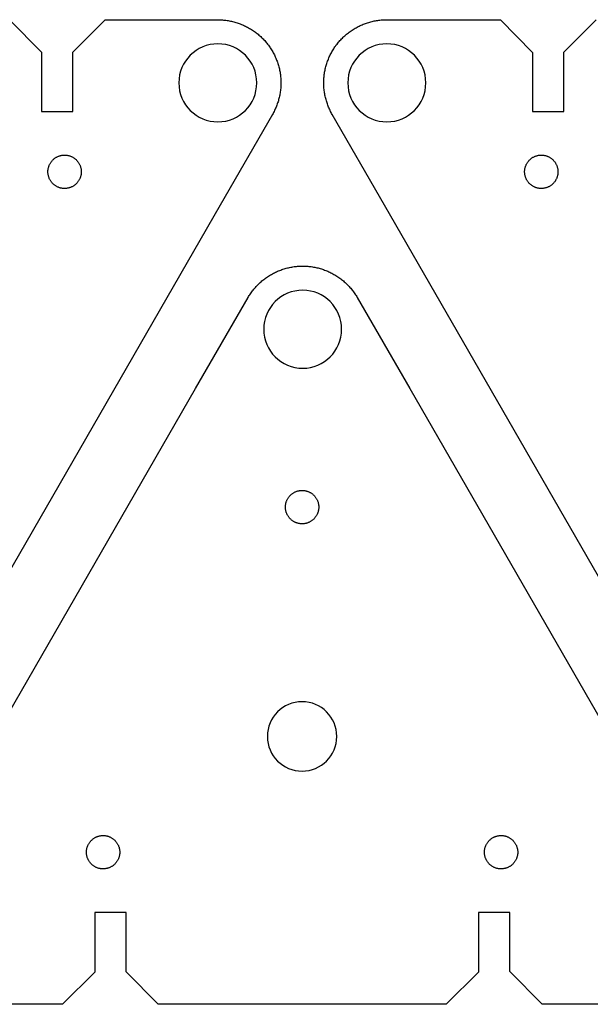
# Model space of a CAD drawing. Header units: millimetres. Extents: x 60 to 599, y 167 to 417.
# Tile 2 of 6: x 129 to 197, y 167 to 285. Entities that reach past the tile are written whole.
import ezdxf

# ---------------------------------------------------------------- set-up
doc = ezdxf.new("R2010")
doc.units = ezdxf.units.MM
doc.layers.get('0').update_dxf_attribs({"linetype": 'CONTINUOUS'})

msp = doc.modelspace()

# ---------------------------------------------------------------- linework, layer by layer
for points in [[(127.42, 285.26), (131.29, 281.38), (131.29, 274.27), (135.04, 274.27), (135.04, 281.4), (138.91, 285.26), (152.44, 285.26), (152.58, 285.26), (152.71, 285.25), (152.85, 285.25), (152.99, 285.24), (153.13, 285.23), (153.26, 285.21), (153.4, 285.2), (153.54, 285.18), (153.67, 285.16), (153.81, 285.13), (153.94, 285.11), (154.08, 285.08), (154.21, 285.05), (154.35, 285.01), (154.48, 284.98), (154.61, 284.94), (154.74, 284.9), (154.87, 284.86), (155, 284.81), (155.13, 284.76), (155.26, 284.71), (155.39, 284.66), (155.51, 284.6), (155.64, 284.55), (155.76, 284.49), (155.89, 284.43), (156.01, 284.36), (156.13, 284.3), (156.25, 284.23), (156.37, 284.16), (156.49, 284.09), (156.6, 284.01), (156.72, 283.93), (156.83, 283.86), (156.94, 283.78), (157.05, 283.69), (157.16, 283.61), (157.26, 283.52), (157.37, 283.43), (157.47, 283.34), (157.58, 283.25), (157.68, 283.15), (157.77, 283.06), (157.87, 282.96), (157.97, 282.86), (158.06, 282.76), (158.15, 282.65), (158.24, 282.55), (158.33, 282.44), (158.41, 282.34), (158.5, 282.23), (158.58, 282.12), (158.66, 282), (158.73, 281.89), (158.81, 281.77), (158.88, 281.66), (158.95, 281.54), (159.02, 281.42), (159.09, 281.3), (159.15, 281.18), (159.22, 281.06), (159.28, 280.93), (159.33, 280.81), (159.39, 280.68), (159.44, 280.55), (159.49, 280.43), (159.54, 280.3), (159.59, 280.17), (159.63, 280.04), (159.67, 279.91), (159.71, 279.77), (159.75, 279.64), (159.78, 279.51), (159.82, 279.37), (159.85, 279.24), (159.87, 279.1), (159.9, 278.97), (159.92, 278.83), (159.94, 278.7), (159.95, 278.56), (159.97, 278.42), (159.98, 278.28), (159.99, 278.15), (160, 278.01), (160, 277.87), (160, 277.73), (160, 277.6), (160, 277.46), (160, 277.32), (159.99, 277.18), (159.98, 277.05), (159.96, 276.91), (159.95, 276.77), (159.93, 276.64), (159.91, 276.5), (159.89, 276.36), (159.86, 276.23), (159.83, 276.09), (159.8, 275.96), (159.77, 275.83), (159.73, 275.69), (159.7, 275.56), (159.66, 275.43), (159.61, 275.3), (159.57, 275.17), (159.52, 275.04), (159.47, 274.91), (159.42, 274.78), (159.37, 274.66), (159.31, 274.53), (159.25, 274.41), (159.19, 274.28), (159.13, 274.16), (159.06, 274.04), (158.99, 273.92), (152.71, 263.03), (122.94, 211.47)], [(202.21, 211.47), (172.45, 263.03), (166.16, 273.92), (166.09, 274.04), (166.03, 274.16), (165.96, 274.28), (165.9, 274.41), (165.84, 274.53), (165.79, 274.66), (165.73, 274.78), (165.68, 274.91), (165.63, 275.04), (165.58, 275.17), (165.54, 275.3), (165.5, 275.43), (165.46, 275.56), (165.42, 275.69), (165.38, 275.83), (165.35, 275.96), (165.32, 276.1), (165.29, 276.23), (165.27, 276.37), (165.24, 276.5), (165.22, 276.64), (165.2, 276.78), (165.19, 276.91), (165.17, 277.05), (165.16, 277.19), (165.16, 277.32), (165.15, 277.46), (165.15, 277.6), (165.15, 277.74), (165.15, 277.88), (165.15, 278.01), (165.16, 278.15), (165.17, 278.29), (165.18, 278.43), (165.2, 278.56), (165.21, 278.7), (165.23, 278.84), (165.25, 278.97), (165.28, 279.11), (165.3, 279.24), (165.33, 279.38), (165.37, 279.51), (165.4, 279.65), (165.44, 279.78), (165.48, 279.91), (165.52, 280.04), (165.56, 280.17), (165.61, 280.3), (165.66, 280.43), (165.71, 280.56), (165.76, 280.69), (165.81, 280.81), (165.87, 280.94), (165.93, 281.06), (165.99, 281.19), (166.06, 281.31), (166.13, 281.43), (166.19, 281.55), (166.27, 281.67), (166.34, 281.78), (166.41, 281.9), (166.49, 282.01), (166.57, 282.12), (166.65, 282.24), (166.74, 282.35), (166.82, 282.45), (166.91, 282.56), (167, 282.67), (167.09, 282.77), (167.18, 282.87), (167.28, 282.97), (167.38, 283.07), (167.47, 283.16), (167.57, 283.26), (167.68, 283.35), (167.78, 283.44), (167.89, 283.53), (167.99, 283.62), (168.1, 283.7), (168.21, 283.79), (168.32, 283.87), (168.44, 283.95), (168.55, 284.02), (168.67, 284.1), (168.78, 284.17), (168.9, 284.24), (169.02, 284.31), (169.14, 284.38), (169.26, 284.44), (169.39, 284.5), (169.51, 284.56), (169.64, 284.62), (169.76, 284.67), (169.89, 284.73), (170.02, 284.78), (170.15, 284.82), (170.28, 284.87), (170.41, 284.91), (170.54, 284.95), (170.67, 284.99), (170.81, 285.03), (170.94, 285.06), (171.07, 285.09), (171.21, 285.12), (171.34, 285.15), (171.48, 285.17), (171.62, 285.19), (171.75, 285.21), (171.89, 285.23), (172.03, 285.24), (172.17, 285.25), (172.3, 285.26), (172.44, 285.27), (172.58, 285.27), (172.72, 285.27), (186.34, 285.27), (190.21, 281.36), (190.21, 274.25), (193.96, 274.25), (193.96, 281.4), (197.84, 285.26)], [(120.01, 189.51), (149.77, 241.07), (156.06, 251.96), (156.13, 252.08), (156.2, 252.2), (156.28, 252.31), (156.36, 252.43), (156.43, 252.54), (156.51, 252.65), (156.6, 252.77), (156.68, 252.87), (156.77, 252.98), (156.86, 253.09), (156.95, 253.19), (157.04, 253.29), (157.13, 253.39), (157.23, 253.49), (157.33, 253.59), (157.43, 253.69), (157.53, 253.78), (157.63, 253.87), (157.73, 253.96), (157.84, 254.05), (157.95, 254.14), (158.06, 254.22), (158.17, 254.3), (158.28, 254.38), (158.39, 254.46), (158.51, 254.54), (158.63, 254.61), (158.74, 254.68), (158.86, 254.75), (158.98, 254.82), (159.1, 254.88), (159.23, 254.95), (159.35, 255.01), (159.48, 255.06), (159.6, 255.12), (159.73, 255.17), (159.86, 255.23), (159.99, 255.27), (160.11, 255.32), (160.25, 255.37), (160.38, 255.41), (160.51, 255.45), (160.64, 255.48), (160.78, 255.52), (160.91, 255.55), (161.04, 255.58), (161.18, 255.61), (161.31, 255.63), (161.45, 255.66), (161.59, 255.68), (161.72, 255.69), (161.86, 255.71), (162, 255.72), (162.14, 255.73), (162.27, 255.74), (162.41, 255.74), (162.55, 255.75), (162.69, 255.75), (162.82, 255.74), (162.96, 255.74), (163.1, 255.73), (163.24, 255.72), (163.37, 255.71), (163.51, 255.69), (163.65, 255.68), (163.78, 255.66), (163.92, 255.63), (164.06, 255.61), (164.19, 255.58), (164.33, 255.55), (164.46, 255.52), (164.59, 255.48), (164.73, 255.45), (164.86, 255.41), (164.99, 255.37), (165.12, 255.32), (165.25, 255.27), (165.38, 255.23), (165.51, 255.17), (165.63, 255.12), (165.76, 255.06), (165.88, 255.01), (166.01, 254.95), (166.13, 254.88), (166.25, 254.82), (166.37, 254.75), (166.49, 254.68), (166.61, 254.61), (166.73, 254.54), (166.84, 254.46), (166.95, 254.38), (167.07, 254.3), (167.18, 254.22), (167.29, 254.14), (167.39, 254.05), (167.5, 253.96), (167.61, 253.87), (167.71, 253.78), (167.81, 253.69), (167.91, 253.59), (168.01, 253.49), (168.1, 253.39), (168.2, 253.29), (168.29, 253.19), (168.38, 253.09), (168.47, 252.98), (168.55, 252.87), (168.64, 252.77), (168.72, 252.65), (168.8, 252.54), (168.88, 252.43), (168.96, 252.31), (169.03, 252.2), (169.1, 252.08), (169.17, 251.96), (175.46, 241.07), (205.23, 189.51)], [(204.96, 167.27), (191.34, 167.27), (187.47, 171.18), (187.47, 178.29), (183.72, 178.29), (183.72, 171.14), (179.84, 167.28), (168.52, 167.28), (156.61, 167.28), (145.29, 167.28), (141.42, 171.16), (141.42, 178.27), (137.67, 178.27), (137.67, 171.14), (133.8, 167.28), (120.27, 167.28)]]:
    msp.add_lwpolyline(points)
for points in [[(136.05, 267.11), (136.05, 267.04), (136.05, 266.97), (136.04, 266.9), (136.04, 266.83), (136.03, 266.76), (136.02, 266.69), (136, 266.62), (135.99, 266.55), (135.97, 266.48), (135.95, 266.41), (135.92, 266.35), (135.9, 266.28), (135.87, 266.22), (135.84, 266.15), (135.8, 266.09), (135.77, 266.03), (135.73, 265.97), (135.69, 265.91), (135.65, 265.85), (135.61, 265.79), (135.56, 265.74), (135.52, 265.69), (135.47, 265.64), (135.42, 265.59), (135.36, 265.54), (135.31, 265.49), (135.25, 265.45), (135.2, 265.41), (135.14, 265.37), (135.08, 265.33), (135.02, 265.29), (134.95, 265.26), (134.89, 265.23), (134.82, 265.2), (134.76, 265.17), (134.69, 265.15), (134.62, 265.13), (134.56, 265.11), (134.49, 265.09), (134.42, 265.08), (134.35, 265.07), (134.28, 265.06), (134.21, 265.05), (134.14, 265.05), (134.06, 265.04), (133.99, 265.04), (133.92, 265.05), (133.85, 265.05), (133.78, 265.06), (133.71, 265.07), (133.64, 265.08), (133.57, 265.1), (133.5, 265.12), (133.44, 265.14), (133.37, 265.16), (133.3, 265.19), (133.24, 265.21), (133.17, 265.24), (133.11, 265.28), (133.05, 265.31), (132.99, 265.35), (132.93, 265.39), (132.87, 265.43), (132.81, 265.47), (132.76, 265.51), (132.7, 265.56), (132.65, 265.61), (132.6, 265.66), (132.55, 265.71), (132.51, 265.77), (132.46, 265.82), (132.42, 265.88), (132.38, 265.94), (132.34, 266), (132.31, 266.06), (132.27, 266.12), (132.24, 266.18), (132.21, 266.25), (132.18, 266.32), (132.16, 266.38), (132.14, 266.45), (132.12, 266.52), (132.1, 266.59), (132.09, 266.66), (132.07, 266.73), (132.06, 266.8), (132.05, 266.87), (132.05, 266.94), (132.05, 267.01), (132.05, 267.08), (132.05, 267.15), (132.05, 267.22), (132.06, 267.29), (132.07, 267.36), (132.09, 267.43), (132.1, 267.5), (132.12, 267.57), (132.14, 267.64), (132.16, 267.71), (132.18, 267.77), (132.21, 267.84), (132.24, 267.9), (132.27, 267.97), (132.31, 268.03), (132.34, 268.09), (132.38, 268.15), (132.42, 268.21), (132.46, 268.26), (132.51, 268.32), (132.55, 268.37), (132.6, 268.43), (132.65, 268.48), (132.7, 268.52), (132.76, 268.57), (132.81, 268.62), (132.87, 268.66), (132.93, 268.7), (132.99, 268.74), (133.05, 268.78), (133.11, 268.81), (133.17, 268.84), (133.24, 268.87), (133.3, 268.9), (133.37, 268.92), (133.44, 268.95), (133.5, 268.97), (133.57, 268.99), (133.64, 269), (133.71, 269.02), (133.78, 269.03), (133.85, 269.03), (133.92, 269.04), (133.99, 269.04), (134.06, 269.04), (134.14, 269.04), (134.21, 269.04), (134.28, 269.03), (134.35, 269.02), (134.42, 269.01), (134.49, 268.99), (134.56, 268.98), (134.62, 268.96), (134.69, 268.94), (134.76, 268.91), (134.82, 268.89), (134.89, 268.86), (134.95, 268.83), (135.02, 268.79), (135.08, 268.76), (135.14, 268.72), (135.2, 268.68), (135.25, 268.64), (135.31, 268.59), (135.36, 268.55), (135.42, 268.5), (135.47, 268.45), (135.52, 268.4), (135.56, 268.35), (135.61, 268.29), (135.65, 268.24), (135.69, 268.18), (135.73, 268.12), (135.77, 268.06), (135.8, 268), (135.84, 267.93), (135.87, 267.87), (135.9, 267.8), (135.92, 267.74), (135.95, 267.67), (135.97, 267.6), (135.99, 267.53), (136, 267.47), (136.02, 267.4), (136.03, 267.33), (136.04, 267.26), (136.04, 267.19)], [(189.27, 267.29), (189.28, 267.36), (189.29, 267.43), (189.3, 267.5), (189.32, 267.57), (189.34, 267.64), (189.36, 267.71), (189.39, 267.77), (189.42, 267.84), (189.44, 267.9), (189.48, 267.97), (189.51, 268.03), (189.55, 268.09), (189.58, 268.15), (189.62, 268.21), (189.67, 268.26), (189.71, 268.32), (189.76, 268.37), (189.81, 268.43), (189.86, 268.48), (189.91, 268.52), (189.96, 268.57), (190.02, 268.62), (190.07, 268.66), (190.13, 268.7), (190.19, 268.74), (190.25, 268.78), (190.31, 268.81), (190.38, 268.84), (190.44, 268.87), (190.51, 268.9), (190.57, 268.92), (190.64, 268.95), (190.71, 268.97), (190.78, 268.99), (190.85, 269), (190.92, 269.02), (190.99, 269.03), (191.06, 269.03), (191.13, 269.04), (191.2, 269.04), (191.27, 269.04), (191.34, 269.04), (191.41, 269.04), (191.48, 269.03), (191.55, 269.02), (191.62, 269.01), (191.69, 268.99), (191.76, 268.98), (191.83, 268.96), (191.9, 268.94), (191.96, 268.91), (192.03, 268.89), (192.09, 268.86), (192.16, 268.83), (192.22, 268.79), (192.28, 268.76), (192.34, 268.72), (192.4, 268.68), (192.46, 268.64), (192.51, 268.59), (192.57, 268.55), (192.62, 268.5), (192.67, 268.45), (192.72, 268.4), (192.77, 268.35), (192.81, 268.29), (192.86, 268.24), (192.9, 268.18), (192.94, 268.12), (192.97, 268.06), (193.01, 268), (193.04, 267.93), (193.07, 267.87), (193.1, 267.8), (193.13, 267.74), (193.15, 267.67), (193.17, 267.6), (193.19, 267.53), (193.21, 267.47), (193.22, 267.4), (193.23, 267.33), (193.24, 267.26), (193.25, 267.19), (193.25, 267.11), (193.25, 267.04), (193.25, 266.97), (193.25, 266.9), (193.24, 266.83), (193.23, 266.76), (193.22, 266.69), (193.21, 266.62), (193.19, 266.55), (193.17, 266.48), (193.15, 266.41), (193.13, 266.35), (193.1, 266.28), (193.07, 266.22), (193.04, 266.15), (193.01, 266.09), (192.97, 266.03), (192.94, 265.97), (192.9, 265.91), (192.86, 265.85), (192.81, 265.79), (192.77, 265.74), (192.72, 265.69), (192.67, 265.64), (192.62, 265.59), (192.57, 265.54), (192.51, 265.49), (192.46, 265.45), (192.4, 265.41), (192.34, 265.37), (192.28, 265.33), (192.22, 265.29), (192.16, 265.26), (192.09, 265.23), (192.03, 265.2), (191.96, 265.17), (191.9, 265.15), (191.83, 265.13), (191.76, 265.11), (191.69, 265.09), (191.62, 265.08), (191.55, 265.07), (191.48, 265.06), (191.41, 265.05), (191.34, 265.05), (191.27, 265.04), (191.2, 265.04), (191.13, 265.05), (191.06, 265.05), (190.99, 265.06), (190.92, 265.07), (190.85, 265.08), (190.78, 265.1), (190.71, 265.12), (190.64, 265.14), (190.57, 265.16), (190.51, 265.19), (190.44, 265.21), (190.38, 265.24), (190.31, 265.28), (190.25, 265.31), (190.19, 265.35), (190.13, 265.39), (190.07, 265.43), (190.02, 265.47), (189.96, 265.51), (189.91, 265.56), (189.86, 265.61), (189.81, 265.66), (189.76, 265.71), (189.71, 265.77), (189.67, 265.82), (189.62, 265.88), (189.58, 265.94), (189.55, 266), (189.51, 266.06), (189.48, 266.12), (189.44, 266.18), (189.42, 266.25), (189.39, 266.32), (189.36, 266.38), (189.34, 266.45), (189.32, 266.52), (189.3, 266.59), (189.29, 266.66), (189.28, 266.73), (189.27, 266.8), (189.26, 266.87), (189.25, 266.94), (189.25, 267.01), (189.25, 267.08), (189.25, 267.15), (189.26, 267.22)], [(160.76, 227.75), (160.79, 227.81), (160.82, 227.87), (160.86, 227.93), (160.9, 227.99), (160.94, 228.05), (160.98, 228.11), (161.03, 228.16), (161.08, 228.21), (161.13, 228.26), (161.18, 228.31), (161.23, 228.36), (161.28, 228.41), (161.34, 228.45), (161.4, 228.49), (161.46, 228.53), (161.52, 228.57), (161.58, 228.61), (161.64, 228.64), (161.7, 228.67), (161.77, 228.7), (161.83, 228.73), (161.9, 228.75), (161.97, 228.77), (162.04, 228.79), (162.11, 228.81), (162.18, 228.82), (162.25, 228.83), (162.32, 228.84), (162.39, 228.85), (162.46, 228.86), (162.53, 228.86), (162.6, 228.86), (162.67, 228.85), (162.74, 228.85), (162.81, 228.84), (162.88, 228.83), (162.95, 228.82), (163.02, 228.8), (163.09, 228.78), (163.16, 228.76), (163.22, 228.74), (163.29, 228.71), (163.36, 228.69), (163.42, 228.66), (163.48, 228.62), (163.55, 228.59), (163.61, 228.55), (163.67, 228.51), (163.72, 228.47), (163.78, 228.43), (163.84, 228.39), (163.89, 228.34), (163.94, 228.29), (163.99, 228.24), (164.04, 228.19), (164.09, 228.13), (164.13, 228.08), (164.17, 228.02), (164.21, 227.96), (164.25, 227.9), (164.29, 227.84), (164.32, 227.78), (164.35, 227.72), (164.38, 227.65), (164.41, 227.59), (164.43, 227.52), (164.46, 227.45), (164.48, 227.38), (164.49, 227.31), (164.51, 227.24), (164.52, 227.18), (164.53, 227.1), (164.54, 227.03), (164.54, 226.96), (164.55, 226.89), (164.55, 226.82), (164.54, 226.75), (164.54, 226.68), (164.53, 226.61), (164.52, 226.54), (164.51, 226.47), (164.49, 226.4), (164.48, 226.33), (164.46, 226.26), (164.43, 226.2), (164.41, 226.13), (164.38, 226.06), (164.35, 226), (164.32, 225.94), (164.29, 225.87), (164.25, 225.81), (164.21, 225.75), (164.17, 225.69), (164.13, 225.64), (164.09, 225.58), (164.04, 225.53), (163.99, 225.47), (163.94, 225.42), (163.89, 225.38), (163.84, 225.33), (163.78, 225.28), (163.72, 225.24), (163.67, 225.2), (163.61, 225.16), (163.55, 225.12), (163.48, 225.09), (163.42, 225.06), (163.36, 225.03), (163.29, 225), (163.22, 224.98), (163.16, 224.95), (163.09, 224.93), (163.02, 224.91), (162.95, 224.9), (162.88, 224.89), (162.81, 224.87), (162.74, 224.87), (162.67, 224.86), (162.6, 224.86), (162.53, 224.86), (162.46, 224.86), (162.39, 224.86), (162.32, 224.87), (162.25, 224.88), (162.18, 224.89), (162.11, 224.91), (162.04, 224.92), (161.97, 224.94), (161.9, 224.96), (161.83, 224.99), (161.77, 225.01), (161.7, 225.04), (161.64, 225.07), (161.58, 225.11), (161.52, 225.14), (161.46, 225.18), (161.4, 225.22), (161.34, 225.26), (161.28, 225.31), (161.23, 225.35), (161.18, 225.4), (161.13, 225.45), (161.08, 225.5), (161.03, 225.55), (160.98, 225.61), (160.94, 225.66), (160.9, 225.72), (160.86, 225.78), (160.82, 225.84), (160.79, 225.9), (160.76, 225.97), (160.72, 226.03), (160.7, 226.1), (160.67, 226.16), (160.65, 226.23), (160.63, 226.3), (160.61, 226.36), (160.59, 226.43), (160.58, 226.5), (160.57, 226.57), (160.56, 226.64), (160.55, 226.72), (160.55, 226.79), (160.55, 226.86), (160.55, 226.93), (160.55, 227), (160.56, 227.07), (160.57, 227.14), (160.58, 227.21), (160.59, 227.28), (160.61, 227.35), (160.63, 227.42), (160.65, 227.49), (160.67, 227.55), (160.7, 227.62), (160.72, 227.68)], [(140.06, 184.07), (140.01, 184.02), (139.96, 183.97), (139.9, 183.92), (139.85, 183.88), (139.79, 183.84), (139.73, 183.8), (139.67, 183.77), (139.61, 183.73), (139.54, 183.7), (139.48, 183.67), (139.41, 183.64), (139.35, 183.62), (139.28, 183.59), (139.21, 183.57), (139.14, 183.56), (139.07, 183.54), (139, 183.53), (138.93, 183.52), (138.86, 183.51), (138.79, 183.5), (138.72, 183.5), (138.65, 183.5), (138.58, 183.5), (138.51, 183.5), (138.44, 183.51), (138.37, 183.52), (138.3, 183.53), (138.23, 183.55), (138.16, 183.56), (138.09, 183.58), (138.02, 183.6), (137.96, 183.63), (137.89, 183.65), (137.82, 183.68), (137.76, 183.72), (137.7, 183.75), (137.64, 183.78), (137.58, 183.82), (137.52, 183.86), (137.46, 183.9), (137.4, 183.95), (137.35, 183.99), (137.3, 184.04), (137.25, 184.09), (137.2, 184.14), (137.15, 184.19), (137.11, 184.25), (137.06, 184.31), (137.02, 184.36), (136.98, 184.42), (136.94, 184.48), (136.91, 184.54), (136.88, 184.61), (136.85, 184.67), (136.82, 184.74), (136.79, 184.8), (136.77, 184.87), (136.75, 184.94), (136.73, 185.01), (136.71, 185.08), (136.7, 185.14), (136.69, 185.21), (136.68, 185.28), (136.67, 185.36), (136.67, 185.43), (136.67, 185.5), (136.67, 185.57), (136.67, 185.64), (136.68, 185.71), (136.69, 185.78), (136.7, 185.85), (136.71, 185.92), (136.73, 185.99), (136.75, 186.06), (136.77, 186.13), (136.79, 186.19), (136.82, 186.26), (136.85, 186.32), (136.88, 186.39), (136.91, 186.45), (136.94, 186.51), (136.98, 186.57), (137.02, 186.63), (137.06, 186.69), (137.11, 186.75), (137.15, 186.8), (137.2, 186.85), (137.25, 186.91), (137.3, 186.95), (137.35, 187), (137.4, 187.05), (137.46, 187.09), (137.52, 187.13), (137.58, 187.17), (137.64, 187.21), (137.7, 187.25), (137.76, 187.28), (137.82, 187.31), (137.89, 187.34), (137.96, 187.37), (138.02, 187.39), (138.09, 187.41), (138.16, 187.43), (138.23, 187.45), (138.3, 187.46), (138.37, 187.47), (138.44, 187.48), (138.51, 187.49), (138.58, 187.5), (138.65, 187.5), (138.72, 187.5), (138.79, 187.49), (138.86, 187.49), (138.93, 187.48), (139, 187.47), (139.07, 187.46), (139.14, 187.44), (139.21, 187.42), (139.28, 187.4), (139.35, 187.38), (139.41, 187.35), (139.48, 187.33), (139.54, 187.3), (139.61, 187.26), (139.67, 187.23), (139.73, 187.19), (139.79, 187.15), (139.85, 187.11), (139.9, 187.07), (139.96, 187.03), (140.01, 186.98), (140.06, 186.93), (140.11, 186.88), (140.16, 186.83), (140.21, 186.77), (140.25, 186.72), (140.29, 186.66), (140.33, 186.6), (140.37, 186.54), (140.41, 186.48), (140.44, 186.42), (140.47, 186.36), (140.5, 186.29), (140.53, 186.23), (140.55, 186.16), (140.58, 186.09), (140.6, 186.02), (140.61, 185.96), (140.63, 185.89), (140.64, 185.82), (140.65, 185.75), (140.66, 185.67), (140.66, 185.6), (140.67, 185.53), (140.67, 185.46), (140.66, 185.39), (140.66, 185.32), (140.65, 185.25), (140.64, 185.18), (140.63, 185.11), (140.61, 185.04), (140.6, 184.97), (140.58, 184.9), (140.55, 184.84), (140.53, 184.77), (140.5, 184.7), (140.47, 184.64), (140.44, 184.58), (140.41, 184.51), (140.37, 184.45), (140.33, 184.39), (140.29, 184.33), (140.25, 184.28), (140.21, 184.22), (140.16, 184.17), (140.11, 184.12)], [(184.5, 184.94), (184.49, 185.01), (184.47, 185.08), (184.46, 185.14), (184.44, 185.21), (184.44, 185.28), (184.43, 185.36), (184.43, 185.43), (184.42, 185.5), (184.43, 185.57), (184.43, 185.64), (184.44, 185.71), (184.44, 185.78), (184.46, 185.85), (184.47, 185.92), (184.49, 185.99), (184.5, 186.06), (184.53, 186.13), (184.55, 186.19), (184.58, 186.26), (184.6, 186.32), (184.63, 186.39), (184.67, 186.45), (184.7, 186.51), (184.74, 186.57), (184.78, 186.63), (184.82, 186.69), (184.86, 186.75), (184.91, 186.8), (184.96, 186.85), (185, 186.91), (185.05, 186.95), (185.11, 187), (185.16, 187.05), (185.22, 187.09), (185.28, 187.13), (185.33, 187.17), (185.39, 187.21), (185.46, 187.25), (185.52, 187.28), (185.58, 187.31), (185.65, 187.34), (185.71, 187.37), (185.78, 187.39), (185.85, 187.41), (185.92, 187.43), (185.98, 187.45), (186.05, 187.46), (186.12, 187.47), (186.19, 187.48), (186.27, 187.49), (186.34, 187.5), (186.41, 187.5), (186.48, 187.5), (186.55, 187.49), (186.62, 187.49), (186.69, 187.48), (186.76, 187.47), (186.83, 187.46), (186.9, 187.44), (186.97, 187.42), (187.04, 187.4), (187.1, 187.38), (187.17, 187.35), (187.23, 187.33), (187.3, 187.3), (187.36, 187.26), (187.42, 187.23), (187.49, 187.19), (187.55, 187.15), (187.6, 187.11), (187.66, 187.07), (187.71, 187.03), (187.77, 186.98), (187.82, 186.93), (187.87, 186.88), (187.92, 186.83), (187.96, 186.77), (188.01, 186.72), (188.05, 186.66), (188.09, 186.6), (188.13, 186.54), (188.17, 186.48), (188.2, 186.42), (188.23, 186.36), (188.26, 186.29), (188.29, 186.23), (188.31, 186.16), (188.33, 186.09), (188.35, 186.02), (188.37, 185.96), (188.39, 185.89), (188.4, 185.82), (188.41, 185.75), (188.42, 185.67), (188.42, 185.6), (188.42, 185.53), (188.42, 185.46), (188.42, 185.39), (188.42, 185.32), (188.41, 185.25), (188.4, 185.18), (188.39, 185.11), (188.37, 185.04), (188.35, 184.97), (188.33, 184.9), (188.31, 184.84), (188.29, 184.77), (188.26, 184.7), (188.23, 184.64), (188.2, 184.58), (188.17, 184.51), (188.13, 184.45), (188.09, 184.39), (188.05, 184.33), (188.01, 184.28), (187.96, 184.22), (187.92, 184.17), (187.87, 184.12), (187.82, 184.07), (187.77, 184.02), (187.71, 183.97), (187.66, 183.92), (187.6, 183.88), (187.55, 183.84), (187.49, 183.8), (187.42, 183.77), (187.36, 183.73), (187.3, 183.7), (187.23, 183.67), (187.17, 183.64), (187.1, 183.62), (187.04, 183.59), (186.97, 183.57), (186.9, 183.56), (186.83, 183.54), (186.76, 183.53), (186.69, 183.52), (186.62, 183.51), (186.55, 183.5), (186.48, 183.5), (186.41, 183.5), (186.34, 183.5), (186.27, 183.5), (186.19, 183.51), (186.12, 183.52), (186.05, 183.53), (185.98, 183.55), (185.92, 183.56), (185.85, 183.58), (185.78, 183.6), (185.71, 183.63), (185.65, 183.65), (185.58, 183.68), (185.52, 183.72), (185.46, 183.75), (185.39, 183.78), (185.33, 183.82), (185.28, 183.86), (185.22, 183.9), (185.16, 183.95), (185.11, 183.99), (185.05, 184.04), (185, 184.09), (184.96, 184.14), (184.91, 184.19), (184.86, 184.25), (184.82, 184.31), (184.78, 184.36), (184.74, 184.42), (184.7, 184.48), (184.67, 184.54), (184.63, 184.61), (184.6, 184.67), (184.58, 184.74), (184.55, 184.8), (184.53, 184.87)]]:
    msp.add_lwpolyline(points, close=True)
for points in [[(147.76, 277.7), (147.76, 280.29), (149.86, 282.38), (152.44, 282.38), (155.02, 282.38), (157.11, 280.29), (157.11, 277.7), (157.11, 275.12), (155.02, 273.03), (152.44, 273.03), (149.86, 273.03), (147.76, 275.12), (147.76, 277.7)], [(168.04, 277.7), (168.04, 280.29), (170.13, 282.38), (172.72, 282.38), (175.3, 282.38), (177.39, 280.29), (177.39, 277.7), (177.39, 275.12), (175.3, 273.03), (172.72, 273.03), (170.13, 273.03), (168.04, 275.12), (168.04, 277.7)], [(167.29, 248.18), (167.29, 245.6), (165.2, 243.5), (162.62, 243.5), (160.04, 243.5), (157.94, 245.6), (157.94, 248.18), (157.94, 250.76), (160.04, 252.85), (162.62, 252.85), (165.2, 252.85), (167.29, 250.76), (167.29, 248.18)], [(166.71, 199.37), (166.71, 197.07), (164.84, 195.21), (162.55, 195.21), (160.25, 195.21), (158.38, 197.07), (158.38, 199.37), (158.38, 201.67), (160.25, 203.53), (162.55, 203.53), (164.84, 203.53), (166.71, 201.67), (166.71, 199.37)]]:
    msp.add_open_spline(points, degree=3, knots=[0, 0, 0, 0, 1, 1, 1, 2, 2, 2, 3, 3, 3, 4, 4, 4, 4])

doc.saveas('drawing.dxf')
